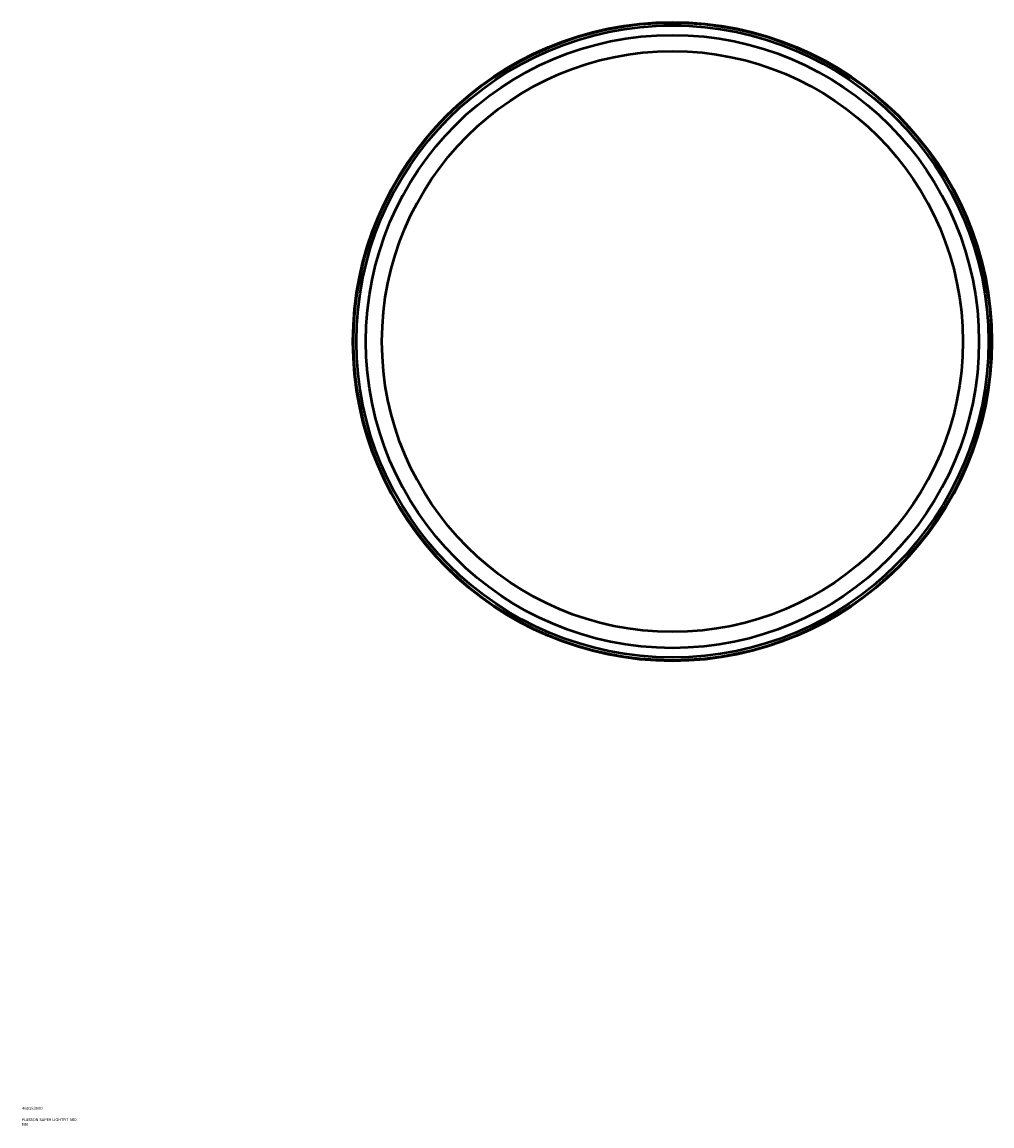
# Model space of a CAD drawing. Header units: millimetres. Extents: x -656 to 1762, y -2121 to 2259.
# Tile 6 of 7: x 855 to 1690, y 79 to 1029. Entities that reach past the tile are written whole.
import ezdxf

# ---------------------------------------------------------------- set-up
doc = ezdxf.new("R2010")
doc.units = ezdxf.units.MM
for name, color, linetype, lineweight in [('Title (ISO)', 7, 'Continuous', 50), ('Visible (ANSI)', 7, 'Continuous', 50), ('Visible Narrow (ANSI)', 7, 'Continuous', 35)]:
    doc.layers.add(name, color=color, linetype=linetype, lineweight=lineweight)
doc.styles.add('Note Text (ISO)', font='tahoma.ttf')

# ---------------------------------------------------------------- blocks, each defined once
blk = doc.blocks.new('Title Blocks ISO')
at = {"layer": 'Title (ISO)', "color": 232, "true_color": 0xca0064, "style": 'Note Text (ISO)'}
for tag, p in [('PART_NUMBER_001', (34.16, 73.13)), ('DESCRIPTION_001', (33.84, 63.4)), ('DESCRIPTION_002', (33.84, 59.23))]:
    blk.add_attdef(tag, p, '', height=2.5, dxfattribs=at)

msp = doc.modelspace()

# ---------------------------------------------------------------- linework, layer by layer
at = {"layer": 'Visible (ANSI)'}
for p, q in [((1407.464, 1026.427), (1414.964, 1026.427)), ((1407.464, 1026.427), (1407.464, 1026.324)), ((1414.964, 1026.427), (1422.464, 1026.427)), ((1422.464, 1026.427), (1422.464, 1026.324))]:
    msp.add_line(p, q, dxfattribs=at)
for radius in [275, 272, 263.84, 250]:
    msp.add_circle((1414.964, 754.427), radius, dxfattribs=at)
at = {"layer": 'Visible Narrow (ANSI)'}
msp.add_circle((1414.964, 754.427), 274.195, dxfattribs=at)

# ---------------------------------------------------------------- block references
msp.add_blockref('Title Blocks ISO', (821, 20)).add_auto_attribs({'PART_NUMBER_001': '4601S3500', 'DESCRIPTION_001': 'PLASSON SUPER LIGHTFIT 500', 'DESCRIPTION_002': 'MM'})

doc.saveas('drawing.dxf')
